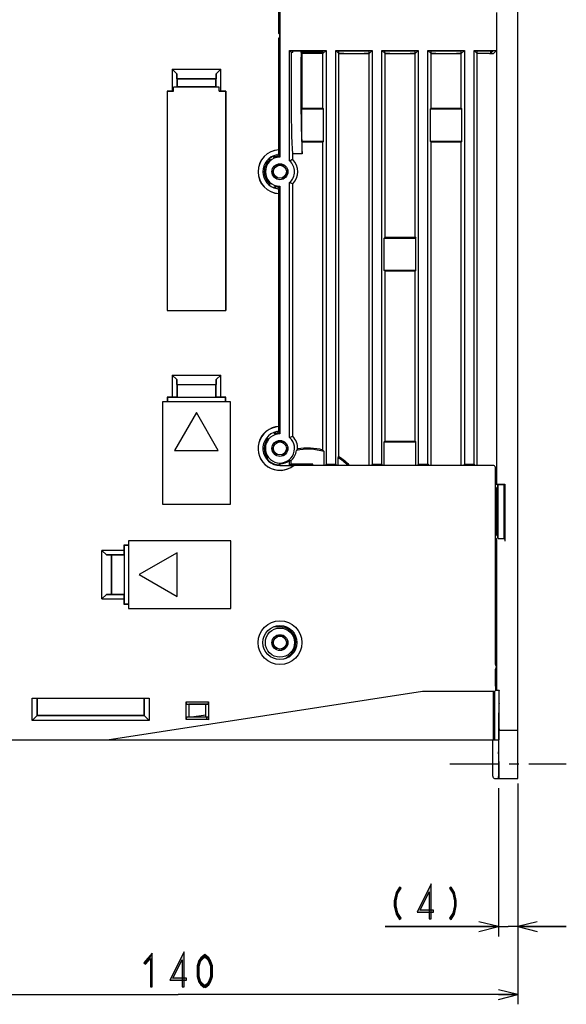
# Model space of a CAD drawing. Header units: millimetres. Extents: x 78 to 816, y 67 to 540.
# Tile 42 of 46: x 677 to 790, y 226 to 428. Entities that reach past the tile are written whole.
import ezdxf

# ---------------------------------------------------------------- set-up
doc = ezdxf.new("R2010")
doc.units = ezdxf.units.MM
doc.header["$LTSCALE"] = 0.319334
doc.linetypes.add('CENTER', pattern=[50.8, 31.75, -6.35, 6.35, -6.35])
doc.linetypes.add('HIDDEN', pattern=[9.525, 6.35, -3.175])
for name, color, linetype in [('ALL_AXIS', 7, 'Continuous'), ('ALL_DIM', 7, 'Continuous'), ('ALL_FEATURES', 7, 'Continuous'), ('DEFAULT_2', 7, 'Continuous')]:
    doc.layers.add(name, color=color, linetype=linetype)

# ---------------------------------------------------------------- blocks, each defined once
blk = doc.blocks.new('JZB_0001')
at = {"layer": 'ALL_DIM', "color": 2, "linetype": 'Continuous', "lineweight": 25}
for p, q in [((0, 45.98), (0, 0)), ((140, 44.46), (140, 0)), ((4, 3), (0, 2)), ((140, 2), (136, 3)), ((0, 2), (70, 2)), ((0, 2), (4, 1)), ((4, 2), (0, 2)), ((140, 2), (70, 2)), ((136, 1), (140, 2)), ((136, 2), (140, 2))]:
    blk.add_line(p, q, dxfattribs=at)
blk = doc.blocks.new('JZB_0002')
at = {"layer": 'ALL_DIM', "color": 2, "linetype": 'Continuous', "lineweight": 25}
for p, q in [((23.31, 30.5), (23.31, 0)), ((27.31, 31.5), (27.31, 0)), ((23.31, 2), (19.31, 3)), ((31.31, 3), (27.31, 2)), ((23.31, 2), (0, 2)), ((0, 2), (25.31, 2)), ((19.31, 1), (23.31, 2)), ((19.31, 2), (23.31, 2)), ((37.31, 2), (25.31, 2)), ((27.31, 2), (37.31, 2)), ((27.31, 2), (31.31, 1)), ((31.31, 2), (27.31, 2))]:
    blk.add_line(p, q, dxfattribs=at)

msp = doc.modelspace()

# ---------------------------------------------------------------- hatches: boundary and pattern name
at = {"layer": 'ALL_DIM', "linetype": 'Continuous', "lineweight": 25}
h = msp.add_hatch(color=2, dxfattribs=at)
h.dxf.hatch_style = 1
h.paths.add_polyline_path([(754.91, 248.51), (755.61, 249.61), (755.95, 249.39), (755.28, 248.36)])
h = msp.add_hatch(color=2, dxfattribs=at)
h.dxf.hatch_style = 1
h.paths.add_polyline_path([(759.24, 244.5), (762.17, 250.34), (761.77, 248.66), (759.89, 244.9)])
h = msp.add_hatch(color=2, dxfattribs=at)
h.dxf.hatch_style = 1
h.paths.add_polyline_path([(762.17, 250.34), (762.17, 243.1), (761.77, 243.1), (761.77, 248.66)])
h = msp.add_hatch(color=2, dxfattribs=at)
h.dxf.hatch_style = 1
h.paths.add_polyline_path([(766.6, 248.36), (765.93, 249.39), (766.27, 249.61), (766.98, 248.51)])
h = msp.add_hatch(color=2, dxfattribs=at)
h.dxf.hatch_style = 1
h.paths.add_polyline_path([(754.55, 246.85), (754.91, 248.51), (755.28, 248.36), (754.95, 246.81)])
h = msp.add_hatch(color=2, dxfattribs=at)
h.dxf.hatch_style = 1
h.paths.add_polyline_path([(766.93, 246.81), (766.6, 248.36), (766.98, 248.51), (767.33, 246.85)])
h = msp.add_hatch(color=2, dxfattribs=at)
h.dxf.hatch_style = 1
h.paths.add_polyline_path([(754.55, 245.75), (754.55, 246.85), (754.95, 246.81), (754.95, 245.79)])
h = msp.add_hatch(color=2, dxfattribs=at)
h.dxf.hatch_style = 1
h.paths.add_polyline_path([(754.91, 244.09), (754.55, 245.75), (754.95, 245.79), (755.28, 244.24)])
h = msp.add_hatch(color=2, dxfattribs=at)
h.dxf.hatch_style = 1
h.paths.add_polyline_path([(766.6, 244.24), (766.93, 245.79), (767.33, 245.75), (766.98, 244.09)])
h = msp.add_hatch(color=2, dxfattribs=at)
h.dxf.hatch_style = 1
h.paths.add_polyline_path([(766.93, 245.79), (766.93, 246.81), (767.33, 246.85), (767.33, 245.75)])
h = msp.add_hatch(color=2, dxfattribs=at)
h.dxf.hatch_style = 1
h.paths.add_polyline_path([(755.61, 242.99), (754.91, 244.09), (755.28, 244.24), (755.95, 243.21)])
h = msp.add_hatch(color=2, dxfattribs=at)
h.dxf.hatch_style = 1
h.paths.add_polyline_path([(762.66, 244.5), (759.24, 244.5), (759.89, 244.9), (762.66, 244.9)])
h = msp.add_hatch(color=2, dxfattribs=at)
h.dxf.hatch_style = 1
h.paths.add_polyline_path([(765.93, 243.21), (766.6, 244.24), (766.98, 244.09), (766.27, 242.99)])
h = msp.add_hatch(color=2, dxfattribs=at)
h.dxf.hatch_style = 1
h.paths.add_polyline_path([(704.3, 234.96), (703.27, 233.77), (702.97, 234.03), (704.7, 236.04)])
h = msp.add_hatch(color=2, dxfattribs=at)
h.dxf.hatch_style = 1
h.paths.add_polyline_path([(704.3, 229.1), (704.3, 234.96), (704.7, 236.04), (704.7, 229.1)])
h = msp.add_hatch(color=2, dxfattribs=at)
h.dxf.hatch_style = 1
h.paths.add_polyline_path([(708.3, 230.5), (711.23, 236.34), (710.83, 234.66), (708.95, 230.9)])
h = msp.add_hatch(color=2, dxfattribs=at)
h.dxf.hatch_style = 1
h.paths.add_polyline_path([(711.23, 236.34), (711.23, 229.1), (710.83, 229.1), (710.83, 234.66)])
h = msp.add_hatch(color=2, dxfattribs=at)
h.dxf.hatch_style = 1
h.paths.add_polyline_path([(715.5, 235.25), (714.97, 234.83), (714.67, 235.1), (715.5, 235.75)])
h = msp.add_hatch(color=2, dxfattribs=at)
h.dxf.hatch_style = 1
h.paths.add_polyline_path([(716.04, 234.83), (715.5, 235.25), (715.5, 235.75), (716.34, 235.1)])
h = msp.add_hatch(color=2, dxfattribs=at)
h.dxf.hatch_style = 1
h.paths.add_polyline_path([(714.65, 234.35), (714.33, 233.34), (713.93, 233.4), (714.29, 234.52)])
h = msp.add_hatch(color=2, dxfattribs=at)
h.dxf.hatch_style = 1
h.paths.add_polyline_path([(714.33, 233.34), (714.33, 231.26), (713.93, 231.2), (713.93, 233.4)])
h = msp.add_hatch(color=2, dxfattribs=at)
h.dxf.hatch_style = 1
h.paths.add_polyline_path([(714.97, 234.83), (714.65, 234.35), (714.29, 234.52), (714.67, 235.1)])
h = msp.add_hatch(color=2, dxfattribs=at)
h.dxf.hatch_style = 1
h.paths.add_polyline_path([(716.35, 234.35), (716.04, 234.83), (716.34, 235.1), (716.72, 234.52)])
h = msp.add_hatch(color=2, dxfattribs=at)
h.dxf.hatch_style = 1
h.paths.add_polyline_path([(716.68, 233.34), (716.35, 234.35), (716.72, 234.52), (717.08, 233.4)])
h = msp.add_hatch(color=2, dxfattribs=at)
h.dxf.hatch_style = 1
h.paths.add_polyline_path([(716.68, 231.26), (716.68, 233.34), (717.08, 233.4), (717.08, 231.2)])
h = msp.add_hatch(color=2, dxfattribs=at)
h.dxf.hatch_style = 1
h.paths.add_polyline_path([(714.33, 231.26), (714.65, 230.25), (714.29, 230.08), (713.93, 231.2)])
h = msp.add_hatch(color=2, dxfattribs=at)
h.dxf.hatch_style = 1
h.paths.add_polyline_path([(716.35, 230.25), (716.68, 231.26), (717.08, 231.2), (716.72, 230.08)])
h = msp.add_hatch(color=2, dxfattribs=at)
h.dxf.hatch_style = 1
h.paths.add_polyline_path([(711.72, 230.5), (708.3, 230.5), (708.95, 230.9), (711.72, 230.9)])
h = msp.add_hatch(color=2, dxfattribs=at)
h.dxf.hatch_style = 1
h.paths.add_polyline_path([(714.65, 230.25), (714.97, 229.77), (714.67, 229.5), (714.29, 230.08)])
h = msp.add_hatch(color=2, dxfattribs=at)
h.dxf.hatch_style = 1
h.paths.add_polyline_path([(714.97, 229.77), (715.63, 229.26), (715.38, 228.94), (714.67, 229.5)])
h = msp.add_hatch(color=2, dxfattribs=at)
h.dxf.hatch_style = 1
h.paths.add_polyline_path([(715.38, 229.26), (716.04, 229.77), (716.34, 229.5), (715.63, 228.94)])
h = msp.add_hatch(color=2, dxfattribs=at)
h.dxf.hatch_style = 1
h.paths.add_polyline_path([(716.04, 229.77), (716.35, 230.25), (716.72, 230.08), (716.34, 229.5)])

# ---------------------------------------------------------------- linework, layer by layer
at = {"color": 7, "linetype": 'Continuous', "lineweight": 25}
msp.add_arc((733.29, 297.9), 3.4, 72.687, 77.9143, dxfattribs=at)
at = {"layer": 'ALL_AXIS', "color": 7, "linetype": 'CENTER', "lineweight": 25}
msp.add_line((766.03, 275), (790, 275), dxfattribs=at)
at = {"layer": 'ALL_AXIS', "color": 7, "linetype": 'Continuous', "lineweight": 25}
msp.add_circle((731, 300), 3.5, dxfattribs=at)
at = {"layer": 'ALL_DIM', "color": 2, "linetype": 'Continuous', "lineweight": 25}
for p, q in [((755.61, 249.61), (754.91, 248.51)), ((755.95, 249.39), (755.61, 249.61)), ((762.17, 250.34), (759.24, 244.5)), ((762.17, 243.1), (762.17, 250.34)), ((766.27, 249.61), (765.93, 249.39)), ((766.98, 248.51), (766.27, 249.61)), ((754.91, 248.51), (754.55, 246.85)), ((754.95, 246.81), (755.28, 248.36)), ((755.28, 248.36), (755.95, 249.39)), ((759.89, 244.9), (761.77, 248.66)), ((761.77, 248.66), (761.77, 243.1)), ((765.93, 249.39), (766.6, 248.36)), ((766.6, 248.36), (766.93, 246.81)), ((767.33, 246.85), (766.98, 248.51)), ((754.55, 246.85), (754.55, 245.75)), ((754.55, 245.75), (754.91, 244.09)), ((754.95, 245.79), (754.95, 246.81)), ((755.28, 244.24), (754.95, 245.79)), ((766.93, 245.79), (766.6, 244.24)), ((766.93, 246.81), (766.93, 245.79)), ((766.98, 244.09), (767.33, 245.75)), ((767.33, 245.75), (767.33, 246.85)), ((754.91, 244.09), (755.61, 242.99)), ((755.95, 243.21), (755.28, 244.24)), ((759.24, 244.5), (762.66, 244.5)), ((762.66, 244.9), (759.89, 244.9)), ((762.66, 244.5), (762.66, 244.9)), ((766.6, 244.24), (765.93, 243.21)), ((766.27, 242.99), (766.98, 244.09)), ((755.61, 242.99), (755.95, 243.21)), ((761.77, 243.1), (762.17, 243.1)), ((765.93, 243.21), (766.27, 242.99)), ((704.7, 236.04), (702.97, 234.03)), ((704.7, 229.1), (704.7, 236.04)), ((711.23, 236.34), (708.3, 230.5)), ((711.23, 229.1), (711.23, 236.34)), ((715.5, 235.75), (714.67, 235.1)), ((716.34, 235.1), (715.5, 235.75)), ((702.97, 234.03), (703.27, 233.77)), ((703.27, 233.77), (704.3, 234.96)), ((704.3, 234.96), (704.3, 229.1)), ((708.95, 230.9), (710.83, 234.66)), ((710.83, 234.66), (710.83, 229.1)), ((714.29, 234.52), (713.93, 233.4)), ((713.93, 233.4), (713.93, 231.2)), ((714.67, 235.1), (714.29, 234.52)), ((714.33, 233.34), (714.65, 234.35)), ((714.33, 231.26), (714.33, 233.34)), ((714.65, 234.35), (714.97, 234.83)), ((714.97, 234.83), (715.5, 235.25)), ((715.5, 235.25), (716.04, 234.83)), ((716.04, 234.83), (716.35, 234.35)), ((716.72, 234.52), (716.34, 235.1)), ((716.35, 234.35), (716.68, 233.34)), ((716.68, 233.34), (716.68, 231.26)), ((717.08, 233.4), (716.72, 234.52)), ((717.08, 231.2), (717.08, 233.4)), ((714.65, 230.25), (714.33, 231.26)), ((716.68, 231.26), (716.35, 230.25)), ((708.3, 230.5), (711.72, 230.5)), ((711.72, 230.9), (708.95, 230.9)), ((711.72, 230.5), (711.72, 230.9)), ((713.93, 231.2), (714.29, 230.08)), ((714.29, 230.08), (714.67, 229.5)), ((714.97, 229.77), (714.65, 230.25)), ((714.67, 229.5), (715.38, 228.94)), ((715.63, 229.26), (714.97, 229.77)), ((716.04, 229.77), (715.38, 229.26)), ((715.38, 228.94), (715.63, 229.26)), ((715.38, 229.26), (715.63, 228.94)), ((715.63, 228.94), (716.34, 229.5)), ((716.35, 230.25), (716.04, 229.77)), ((716.34, 229.5), (716.72, 230.08)), ((716.72, 230.08), (717.08, 231.2)), ((704.3, 229.1), (704.7, 229.1)), ((710.83, 229.1), (711.23, 229.1))]:
    msp.add_line(p, q, dxfattribs=at)
at = {"layer": 'ALL_FEATURES', "color": 7, "linetype": 'Continuous', "lineweight": 25}
for p, q in [((780, 272), (780, 440)), ((731, 434.27), (731, 400)), ((730.8, 425.5), (730.8, 433.54)), ((775.65, 429.81), (775.65, 422)), ((775.66, 332.64), (775.66, 429.81)), ((730.8, 401.51), (730.8, 424.5)), ((730.8, 422.53), (730.83, 422.5)), ((730.83, 422.5), (730.8, 422.5)), ((730.83, 400.17), (730.83, 422.5)), ((733, 399.24), (733, 422)), ((733, 422), (740.5, 422)), ((733.41, 421.59), (733, 422)), ((733.64, 421.59), (733.63, 421.86)), ((734.63, 421.9), (738.87, 421.9)), ((735.36, 421.59), (735.36, 421.9)), ((735.43, 421.53), (735.41, 421.9)), ((740.5, 422), (739.85, 421.35)), ((739.86, 421.56), (739.87, 421.86)), ((740.5, 422), (740.5, 336.75)), ((742.5, 336.75), (742.5, 422)), ((742.5, 422), (750, 422)), ((743.15, 421.35), (742.5, 422)), ((743.15, 421.39), (743.13, 421.86)), ((744.13, 421.9), (748.37, 421.9)), ((750, 422), (749.35, 421.35)), ((749.35, 421.39), (749.37, 421.86)), ((750, 422), (750, 336.75)), ((752, 422), (759.5, 422)), ((752, 336.75), (752, 422)), ((752.65, 421.35), (752, 422)), ((752.65, 421.39), (752.63, 421.86)), ((753.63, 421.9), (757.87, 421.9)), ((759.5, 422), (758.85, 421.35)), ((758.85, 421.39), (758.87, 421.86)), ((759.5, 422), (759.5, 336.75)), ((761.5, 422), (769, 422)), ((761.5, 336.75), (761.5, 422)), ((762.15, 421.35), (761.5, 422)), ((762.15, 421.39), (762.13, 421.86)), ((763.13, 421.9), (767.37, 421.9)), ((769, 422), (768.35, 421.35)), ((768.35, 421.39), (768.37, 421.86)), ((769, 422), (769, 336.75)), ((771, 422), (775.65, 422)), ((771, 336.75), (771, 422)), ((771.65, 421.35), (771, 422)), ((771.65, 421.39), (771.63, 421.86)), ((772.63, 421.9), (774.91, 421.9)), ((774.35, 421.35), (774.91, 421.9)), ((774.37, 421.9), (774.35, 421.35)), ((775.65, 422), (775.03, 421.38)), ((733.64, 421.59), (733.41, 421.59)), ((735.36, 421.59), (735.6, 421.35)), ((738.86, 421.53), (735.43, 421.53)), ((735.6, 410.1), (735.6, 421.35)), ((739.85, 421.35), (735.6, 421.35)), ((739.85, 410.1), (739.85, 421.35)), ((743.15, 338.26), (743.15, 421.35)), ((743.15, 421.35), (749.35, 421.35)), ((749.35, 336.5), (749.35, 421.35)), ((752.65, 421.35), (758.85, 421.35)), ((752.65, 383.5), (752.65, 421.35)), ((758.85, 383.5), (758.85, 421.35)), ((762.15, 421.35), (768.35, 421.35)), ((762.15, 410.1), (762.15, 421.35)), ((768.35, 410.1), (768.35, 421.35)), ((774.2, 421.35), (771.65, 421.35)), ((771.65, 336.5), (771.65, 421.35)), ((774.2, 421.35), (774.35, 421.35)), ((708.8, 418.1), (708.8, 413.57)), ((708.8, 418.1), (718.8, 418.1)), ((708.8, 418.1), (709.73, 417.17)), ((717.87, 417.17), (718.8, 418.1)), ((718.8, 413.57), (718.8, 418.1)), ((709.76, 416.14), (709.73, 417.17)), ((709.73, 417.17), (709.73, 414.46)), ((709.76, 416.14), (717.84, 416.14)), ((709.76, 416.14), (709.8, 416.1)), ((709.8, 416.1), (709.8, 414.54)), ((717.8, 416.1), (709.8, 416.1)), ((717.84, 416.14), (717.8, 416.1)), ((717.8, 414.54), (717.8, 416.1)), ((717.87, 417.17), (717.84, 416.14)), ((717.87, 414.46), (717.87, 417.17)), ((709.73, 414.46), (709.1, 414.44)), ((709.1, 413.56), (709.1, 414.44)), ((718.5, 414.44), (709.1, 414.44)), ((709.73, 414.46), (709.8, 414.54)), ((709.8, 414.54), (717.8, 414.54)), ((717.8, 414.54), (717.87, 414.46)), ((717.87, 414.46), (718.5, 414.44)), ((718.5, 413.56), (718.5, 414.44)), ((707.73, 413.57), (707.73, 368.43)), ((708.8, 413.57), (707.73, 413.57)), ((707.73, 413.57), (707.74, 413.56)), ((707.74, 413.56), (707.74, 368.44)), ((707.74, 413.56), (709.1, 413.56)), ((709.1, 413.56), (708.8, 413.57)), ((718.8, 413.57), (718.5, 413.56)), ((718.5, 413.56), (719.86, 413.56)), ((719.87, 413.57), (718.8, 413.57)), ((719.87, 413.57), (719.86, 413.56)), ((719.86, 413.56), (719.86, 368.44)), ((719.87, 368.43), (719.87, 413.57)), ((735.6, 410.1), (735.48, 409.98)), ((735.48, 409.98), (739.97, 409.98)), ((735.48, 403.22), (735.48, 409.98)), ((735.6, 410.1), (739.85, 410.1)), ((739.85, 410.1), (739.97, 409.98)), ((739.97, 403.22), (739.97, 409.98)), ((762.15, 410.1), (762.03, 409.98)), ((762.03, 409.98), (768.47, 409.98)), ((762.03, 403.22), (762.03, 409.98)), ((762.15, 410.1), (768.35, 410.1)), ((768.35, 410.1), (768.47, 409.98)), ((768.47, 403.22), (768.47, 409.98)), ((739.97, 403.22), (735.48, 403.22)), ((735.6, 403.1), (735.48, 403.22)), ((739.85, 403.1), (735.6, 403.1)), ((735.6, 400.67), (735.6, 403.1)), ((739.85, 403.1), (739.97, 403.22)), ((739.85, 339.67), (739.85, 403.1)), ((768.47, 403.22), (762.03, 403.22)), ((762.15, 403.1), (762.03, 403.22)), ((768.35, 403.1), (762.15, 403.1)), ((762.15, 336.5), (762.15, 403.1)), ((768.35, 403.1), (768.47, 403.22)), ((768.35, 336.5), (768.35, 403.1)), ((728.87, 399.74), (728.83, 399.74)), ((729.5, 400.16), (729.5, 400.13)), ((729.8, 400.3), (729.8, 399.94)), ((730.78, 401.49), (730.8, 401.51)), ((730.78, 400.95), (730.78, 401.49)), ((735.6, 400.67), (733.65, 400.67)), ((733.65, 399.51), (733.65, 400.67)), ((728.95, 399.5), (728.53, 399.5)), ((728.53, 394.5), (728.95, 394.5)), ((730, 393.99), (730, 393.65)), ((730.83, 343.17), (730.83, 393.83)), ((731, 394), (731, 343)), ((733, 342.24), (733, 394.76)), ((733.65, 342.51), (733.65, 394.49)), ((730.78, 392.51), (730.78, 393.05)), ((730.78, 392.51), (730.8, 392.49)), ((730.8, 344.51), (730.8, 392.49)), ((752.65, 383.5), (752.49, 383.34)), ((752.49, 383.34), (759.01, 383.34)), ((752.49, 376.66), (752.49, 383.34)), ((752.65, 383.5), (758.85, 383.5)), ((758.85, 383.5), (759.01, 383.34)), ((759.01, 376.66), (759.01, 383.34)), ((759.01, 376.66), (752.49, 376.66)), ((752.65, 376.5), (752.49, 376.66)), ((758.85, 376.5), (752.65, 376.5)), ((752.65, 341.5), (752.65, 376.5)), ((758.85, 376.5), (759.01, 376.66)), ((758.85, 341.5), (758.85, 376.5)), ((707.73, 368.43), (707.74, 368.44)), ((707.73, 368.43), (719.87, 368.43)), ((707.74, 368.44), (719.86, 368.44)), ((719.87, 368.43), (719.86, 368.44)), ((708.8, 355.1), (718.8, 355.1)), ((708.8, 355.1), (709.73, 354.17)), ((708.8, 355.1), (708.8, 350.57)), ((717.87, 354.17), (718.8, 355.1)), ((718.8, 350.57), (718.8, 355.1)), ((709.76, 353.14), (709.73, 354.17)), ((709.73, 354.17), (709.73, 350.54)), ((709.76, 353.14), (717.84, 353.14)), ((709.76, 353.14), (709.8, 353.1)), ((717.8, 353.1), (709.8, 353.1)), ((709.8, 353.1), (709.8, 350.53)), ((717.84, 353.14), (717.8, 353.1)), ((717.8, 350.53), (717.8, 353.1)), ((717.87, 354.17), (717.84, 353.14)), ((717.87, 350.54), (717.87, 354.17)), ((720.8, 349.6), (706.8, 349.6)), ((706.8, 349.6), (706.8, 328.5)), ((708.8, 350.57), (707.73, 350.57)), ((707.73, 350.57), (707.8, 350.5)), ((707.73, 350.57), (707.73, 349.6)), ((709.77, 350.5), (707.8, 350.5)), ((707.8, 350.5), (707.8, 349.6)), ((709.73, 350.54), (708.8, 350.57)), ((709.73, 350.54), (709.77, 350.5)), ((709.77, 350.5), (709.8, 350.53)), ((709.8, 350.53), (717.8, 350.53)), ((717.83, 350.5), (717.8, 350.53)), ((717.87, 350.54), (717.83, 350.5)), ((719.8, 350.5), (717.83, 350.5)), ((718.8, 350.57), (717.87, 350.54)), ((719.87, 350.57), (718.8, 350.57)), ((719.87, 350.57), (719.8, 350.5)), ((719.8, 349.6), (719.8, 350.5)), ((719.87, 349.6), (719.87, 350.57)), ((720.8, 328.5), (720.8, 349.6)), ((713.8, 347.39), (709.3, 339.6)), ((718.3, 339.6), (713.8, 347.39)), ((730, 343.35), (730, 343.01)), ((730.78, 344.49), (730.8, 344.51)), ((730.78, 343.95), (730.78, 344.49)), ((728.46, 342), (728.11, 342)), ((752.65, 341.5), (752.49, 341.34)), ((752.49, 341.34), (759.01, 341.34)), ((752.49, 336.5), (752.49, 341.34)), ((752.65, 341.5), (758.85, 341.5)), ((758.85, 341.5), (759.01, 341.34)), ((759.01, 336.5), (759.01, 341.34)), ((709.3, 339.6), (718.3, 339.6)), ((740.09, 336.5), (740.09, 339.35)), ((728.11, 338), (728.46, 338)), ((731, 336.84), (731, 336.48)), ((733, 336.5), (733, 337.55)), ((733, 336.5), (733.24, 336.74)), ((733.24, 337.44), (733.24, 336.74)), ((737.74, 336.74), (733.24, 336.74)), ((737.5, 336.5), (737.74, 336.74)), ((737.74, 336.5), (737.74, 336.74)), ((740.5, 336.75), (740.34, 336.5)), ((740.5, 336.75), (742.5, 336.75)), ((742.5, 336.75), (742.66, 336.5)), ((743.15, 338.26), (742.91, 338.12)), ((742.91, 338.12), (742.91, 336.5)), ((750, 336.75), (749.84, 336.5)), ((750, 336.75), (752, 336.75)), ((752, 336.75), (752.16, 336.5)), ((759.5, 336.75), (759.34, 336.5)), ((759.5, 336.75), (761.5, 336.75)), ((761.5, 336.75), (761.66, 336.5)), ((769, 336.75), (768.84, 336.5)), ((769, 336.75), (771, 336.75)), ((771, 336.75), (771.16, 336.5)), ((730.76, 336.6), (730.76, 336.51)), ((731, 336.48), (733.81, 336.48)), ((774.9, 336.5), (733, 336.5)), ((733.81, 336.48), (733.86, 336.5)), ((775.4, 295.5), (775.4, 336)), ((775.4, 332.51), (775.66, 332.64)), ((775.66, 332.64), (777.3, 332.64)), ((777.2, 332.54), (777.3, 332.64)), ((777.3, 332.64), (777.3, 320.87)), ((775.4, 332.05), (775.7, 331.6)), ((775.7, 331.6), (775.9, 331.6)), ((775.7, 322.4), (775.7, 331.6)), ((775.84, 332.44), (775.93, 332.53)), ((775.89, 332.49), (775.89, 332.49)), ((775.9, 322.01), (775.9, 332.15)), ((775.93, 332.53), (777.2, 332.54)), ((775.93, 321.47), (775.93, 332.53)), ((777.2, 321.46), (777.2, 332.54)), ((706.8, 328.5), (720.8, 328.5)), ((720.9, 321), (699.8, 321)), ((699.8, 321), (699.8, 307)), ((720.9, 307), (720.9, 321)), ((775.7, 322.4), (775.4, 321.95)), ((775.64, 321.37), (775.4, 321.49)), ((775.66, 290.19), (775.66, 320.87)), ((775.9, 322.4), (775.7, 322.4)), ((775.83, 322.4), (775.83, 321.91)), ((775.84, 321.56), (775.93, 321.47)), ((775.89, 321.53), (775.89, 321.51)), ((775.89, 321.51), (775.89, 321.51)), ((775.93, 321.47), (777.2, 321.46)), ((777.2, 321.46), (777.29, 321.37)), ((698.83, 319), (694.3, 319)), ((695.23, 318.07), (694.3, 319)), ((694.3, 309), (694.3, 319)), ((699.8, 320.07), (698.83, 320.07)), ((698.83, 320.07), (698.9, 320)), ((698.83, 320.07), (698.83, 319)), ((698.83, 319), (698.86, 318.07)), ((699.8, 320), (698.9, 320)), ((698.9, 320), (698.9, 318.03)), ((709.8, 318.5), (702.01, 314)), ((709.8, 309.5), (709.8, 318.5)), ((698.86, 318.07), (695.23, 318.07)), ((695.23, 318.07), (696.26, 318.04)), ((696.26, 318.04), (696.3, 318)), ((696.26, 309.96), (696.26, 318.04)), ((698.87, 318), (696.3, 318)), ((696.3, 318), (696.3, 310)), ((698.86, 318.07), (698.9, 318.03)), ((698.9, 318.03), (698.87, 318)), ((698.87, 318), (698.87, 310)), ((702.01, 314), (709.8, 309.5)), ((694.3, 309), (695.23, 309.93)), ((694.3, 309), (698.83, 309)), ((696.26, 309.96), (695.23, 309.93)), ((695.23, 309.93), (698.86, 309.93)), ((696.26, 309.96), (696.3, 310)), ((696.3, 310), (698.87, 310)), ((698.86, 309.93), (698.83, 309)), ((698.83, 309), (698.83, 307.93)), ((698.86, 309.93), (698.9, 309.97)), ((698.9, 309.97), (698.87, 310)), ((698.9, 309.97), (698.9, 308)), ((698.83, 307.93), (698.9, 308)), ((698.83, 307.93), (699.8, 307.93)), ((698.9, 308), (699.8, 308)), ((699.8, 307), (720.9, 307)), ((731, 303.25), (729.71, 303.25)), ((732.11, 296.7), (733.08, 297.5)), ((775.4, 291), (775.4, 294.5)), ((775.66, 290.19), (775.38, 290.05)), ((775.66, 290.19), (776.18, 290.19)), ((776.18, 290.19), (776.1, 290.02)), ((776.18, 282.74), (776.18, 290.19)), ((679.97, 288.53), (704.03, 288.53)), ((679.97, 288.53), (680.98, 288.52)), ((679.97, 283.97), (679.97, 288.53)), ((680.98, 288.52), (681, 288.5)), ((680.98, 284.98), (680.98, 288.52)), ((703, 288.5), (681, 288.5)), ((681, 288.5), (681, 285)), ((695.4, 280), (760.4, 290)), ((703.02, 288.52), (703, 288.5)), ((703, 285), (703, 288.5)), ((703.02, 288.52), (704.03, 288.53)), ((703.02, 288.52), (703.02, 284.98)), ((704.03, 288.53), (704.03, 283.97)), ((760.4, 290), (775.37, 290)), ((775.02, 280), (775.03, 290)), ((775.28, 281), (775.28, 289.02)), ((776.09, 289.27), (776.09, 281)), ((711.7, 287.83), (716.3, 287.83)), ((711.83, 287.33), (711.7, 287.83)), ((711.7, 284.17), (711.7, 287.83)), ((711.83, 287.33), (716.17, 287.33)), ((711.83, 287.33), (712.24, 287.3)), ((715.76, 287.3), (712.24, 287.3)), ((712.24, 287.3), (712.24, 284.7)), ((716.17, 287.33), (715.76, 287.3)), ((715.76, 284.7), (715.76, 287.3)), ((716.3, 287.83), (716.17, 287.33)), ((716.3, 287.83), (716.3, 284.23)), ((679.97, 283.97), (681, 285)), ((704.03, 283.97), (679.97, 283.97)), ((703.02, 284.98), (680.98, 284.98)), ((681, 285), (703, 285)), ((703, 285), (704.03, 283.97)), ((711.7, 284.17), (711.83, 284.67)), ((715.95, 284.17), (711.7, 284.17)), ((711.83, 284.67), (712.24, 284.7)), ((715.95, 284.67), (711.83, 284.67)), ((712.24, 284.7), (715.76, 284.7)), ((712.8, 284.7), (715.76, 285.16)), ((716.17, 284.67), (715.76, 284.7)), ((716.17, 284.67), (715.95, 284.67)), ((715.95, 284.17), (715.95, 284.67)), ((716.3, 284.12), (715.95, 284.17)), ((775.16, 285.92), (775.17, 285.57)), ((775.17, 285.02), (775.17, 282.65)), ((776.12, 272.74), (776.12, 285.52)), ((776.16, 282.22), (776.16, 285.52)), ((775.02, 282.1), (775.07, 282.1)), ((775.07, 282.1), (775.16, 282.15)), ((775.07, 280), (775.07, 282.1)), ((776.16, 282.22), (776.16, 282.08)), ((776.17, 282), (780, 282)), ((640, 280), (695.4, 280)), ((695.5, 280), (776.08, 280)), ((774.86, 272.5), (774.86, 280)), ((776, 280), (776, 272)), ((776.07, 275.52), (776.07, 272.5)), ((775.36, 272), (780, 272)), ((776.03, 272.22), (776.03, 272.4)), ((776.03, 272.08), (776.03, 272.22)), ((776.07, 272.5), (776.07, 272.31))]:
    msp.add_line(p, q, dxfattribs=at)
for points in [[(730.8, 424.5), (730.91, 424.65), (730.98, 424.82), (731, 425), (730.98, 425.18), (730.91, 425.35), (730.8, 425.5)], [(733.63, 421.86), (733.67, 421.87), (733.77, 421.88), (733.93, 421.89), (734.13, 421.89), (734.37, 421.89), (734.63, 421.9)], [(738.87, 421.9), (739.13, 421.89), (739.37, 421.89), (739.57, 421.89), (739.73, 421.88), (739.83, 421.87), (739.87, 421.86)], [(743.13, 421.86), (743.17, 421.87), (743.27, 421.88), (743.43, 421.89), (743.63, 421.89), (743.87, 421.89), (744.13, 421.9)], [(748.37, 421.9), (748.63, 421.89), (748.87, 421.89), (749.07, 421.89), (749.23, 421.88), (749.33, 421.87), (749.37, 421.86)], [(752.63, 421.86), (752.67, 421.87), (752.77, 421.88), (752.93, 421.89), (753.13, 421.89), (753.37, 421.89), (753.63, 421.9)], [(757.87, 421.9), (758.13, 421.89), (758.37, 421.89), (758.57, 421.89), (758.73, 421.88), (758.83, 421.87), (758.87, 421.86)], [(762.13, 421.86), (762.17, 421.87), (762.27, 421.88), (762.43, 421.89), (762.63, 421.89), (762.87, 421.89), (763.13, 421.9)], [(767.37, 421.9), (767.63, 421.89), (767.87, 421.89), (768.07, 421.89), (768.23, 421.88), (768.33, 421.87), (768.37, 421.86)], [(771.63, 421.86), (771.67, 421.87), (771.77, 421.88), (771.93, 421.89), (772.13, 421.89), (772.37, 421.89), (772.63, 421.9)], [(733.65, 400.67), (733.59, 401.71), (733.53, 402.97), (733.48, 404.42), (733.44, 406.05), (733.41, 407.83), (733.38, 409.72), (733.36, 411.69), (733.35, 413.71), (733.35, 415.75), (733.36, 417.76), (733.38, 419.72), (733.41, 421.59)], [(735.36, 421.59), (735.33, 419.72), (735.32, 417.76), (735.3, 415.75), (735.3, 413.71), (735.31, 411.69), (735.33, 409.72), (735.36, 407.83), (735.39, 406.05), (735.43, 404.42), (735.48, 402.96), (735.54, 401.71), (735.6, 400.67)], [(739.86, 421.56), (739.82, 421.55), (739.72, 421.54), (739.56, 421.54), (739.36, 421.53), (739.11, 421.53), (738.86, 421.53)], [(744.15, 421.35), (743.89, 421.35), (743.65, 421.36), (743.44, 421.36), (743.28, 421.37), (743.18, 421.38), (743.15, 421.39)], [(749.35, 421.39), (749.32, 421.38), (749.22, 421.37), (749.06, 421.36), (748.85, 421.36), (748.61, 421.35), (748.35, 421.35)], [(753.65, 421.35), (753.39, 421.35), (753.15, 421.36), (752.94, 421.36), (752.78, 421.37), (752.68, 421.38), (752.65, 421.39)], [(758.85, 421.39), (758.82, 421.38), (758.72, 421.37), (758.56, 421.36), (758.35, 421.36), (758.11, 421.35), (757.85, 421.35)], [(763.15, 421.35), (762.89, 421.35), (762.65, 421.36), (762.44, 421.36), (762.28, 421.37), (762.18, 421.38), (762.15, 421.39)], [(768.35, 421.39), (768.32, 421.38), (768.22, 421.37), (768.06, 421.36), (767.85, 421.36), (767.61, 421.35), (767.35, 421.35)], [(772.65, 421.35), (772.39, 421.35), (772.15, 421.36), (771.94, 421.36), (771.78, 421.37), (771.68, 421.38), (771.65, 421.39)], [(774.35, 421.35), (774.57, 421.36), (774.76, 421.36), (774.9, 421.37), (775, 421.38), (775.03, 421.38)], [(728.87, 399.74), (728.9, 399.66), (728.95, 399.5)], [(729.5, 400.13), (729.6, 400.07), (729.7, 400.01), (729.8, 399.94)], [(730.37, 400.46), (730.5, 400.5), (730.62, 400.58), (730.71, 400.69), (730.76, 400.82), (730.78, 400.95)], [(730.83, 400.17), (730.88, 400.11), (730.94, 400.06), (731, 400)], [(733.65, 399.51), (733.43, 399.42), (733.21, 399.33), (733, 399.24)], [(728.86, 394.23), (728.88, 394.29), (728.92, 394.4), (728.95, 394.5)], [(729.66, 393.75), (729.75, 393.81), (729.88, 393.9), (730, 393.99)], [(730.78, 393.05), (730.76, 393.18), (730.71, 393.31), (730.62, 393.42), (730.5, 393.5), (730.37, 393.54)], [(730.83, 393.83), (730.88, 393.89), (730.94, 393.94), (731, 394)], [(733.65, 394.49), (733.43, 394.58), (733.21, 394.67), (733, 394.76)], [(729.66, 343.25), (729.75, 343.19), (729.88, 343.1), (730, 343.01)], [(730.37, 343.46), (730.5, 343.5), (730.62, 343.58), (730.71, 343.69), (730.76, 343.82), (730.78, 343.95)], [(730.83, 343.17), (730.88, 343.11), (730.94, 343.06), (731, 343)], [(728.34, 342.27), (728.36, 342.21), (728.41, 342.1), (728.46, 342)], [(733.65, 342.51), (733.43, 342.42), (733.21, 342.33), (733, 342.24)], [(734.65, 339.89), (734.56, 339.79), (734.47, 339.69), (734.38, 339.59)], [(739.85, 339.67), (739.93, 339.57), (740.01, 339.46), (740.09, 339.35)], [(728.39, 337.84), (728.44, 337.95), (728.46, 338)], [(728.39, 337.84), (728.4, 337.82), (728.44, 337.77), (728.5, 337.69), (728.6, 337.59), (728.72, 337.47), (728.87, 337.34)], [(730.76, 336.6), (730.84, 336.68), (730.92, 336.76), (731, 336.84)], [(733.24, 337.44), (733.16, 337.47), (733.08, 337.51), (733, 337.55)], [(775.4, 336), (775.38, 336.15), (775.3, 336.29), (775.19, 336.4), (775.05, 336.48), (774.9, 336.5)], [(775.84, 332.44), (775.83, 332.41), (775.83, 332.34)], [(775.83, 332.34), (775.83, 332.23), (775.83, 331.6)], [(775.89, 332.49), (775.89, 332.47), (775.9, 332.4)], [(775.9, 332.4), (775.9, 332.29), (775.9, 332.15)], [(775.66, 320.87), (775.66, 321.02), (775.66, 321.16), (775.65, 321.27), (775.65, 321.34), (775.64, 321.37)], [(775.83, 321.91), (775.83, 321.77), (775.83, 321.66)], [(775.83, 321.66), (775.83, 321.59), (775.84, 321.56)], [(775.9, 322.01), (775.9, 321.85), (775.9, 321.71), (775.9, 321.6), (775.89, 321.53)], [(777.29, 321.37), (777.29, 321.34), (777.3, 321.27), (777.3, 321.16), (777.3, 321.02)], [(775.4, 294.5), (775.51, 294.65), (775.58, 294.82), (775.6, 295), (775.58, 295.18), (775.51, 295.35), (775.4, 295.5)], [(775.4, 291), (775.4, 290.74), (775.4, 290.5), (775.39, 290.29), (775.38, 290.13), (775.37, 290.03), (775.37, 290)], [(775.28, 289.02), (775.28, 289.27), (775.28, 289.51), (775.29, 289.72), (775.29, 289.88), (775.3, 289.98), (775.31, 290)], [(776.1, 290.02), (776.09, 289.98), (776.09, 289.88), (776.09, 289.72), (776.09, 289.27)], [(776.14, 287.5), (776.14, 287.49), (776.13, 287.38), (776.13, 287.16), (776.13, 286.86), (776.12, 286.47), (776.12, 286.02), (776.12, 285.52)], [(776.16, 285.52), (776.16, 286.02), (776.16, 286.47), (776.15, 286.86), (776.15, 287.16), (776.15, 287.38), (776.14, 287.49), (776.14, 287.5)], [(716.17, 284.67), (716.23, 284.4), (716.3, 284.12)], [(716.3, 284.23), (716.3, 284.17), (716.3, 284.12)], [(775.17, 285.57), (775.17, 285.22), (775.17, 285.02)], [(775.17, 282.65), (775.17, 282.49), (775.17, 282.35), (775.17, 282.24), (775.16, 282.17), (775.16, 282.15)], [(776.16, 282.08), (776.16, 282.04), (776.16, 282.01), (776.17, 282)], [(776.17, 282), (776.18, 282.03), (776.18, 282.13), (776.18, 282.29), (776.18, 282.74)], [(775.24, 280), (775.25, 280.03), (775.26, 280.13), (775.27, 280.29), (775.27, 280.5), (775.27, 280.74), (775.28, 281)], [(776.09, 281), (776.09, 280.5), (776.08, 280.29), (776.08, 280.13), (776.08, 280.03), (776.08, 280)], [(776.05, 277.5), (776.05, 277.49), (776.05, 277.38), (776.04, 277.16), (776.04, 276.86), (776.03, 276.47), (776.03, 276.02), (776.03, 275.52), (776.03, 272.4)], [(776.07, 275.52), (776.07, 276.02), (776.07, 276.47), (776.07, 276.86), (776.06, 277.16), (776.06, 277.38), (776.05, 277.49), (776.05, 277.5)], [(774.86, 272.5), (774.88, 272.35), (774.96, 272.21), (775.07, 272.1), (775.21, 272.02), (775.36, 272)], [(776.03, 272), (776.03, 272.01), (776.03, 272.04), (776.03, 272.08)], [(776.07, 272.31), (776.07, 272.22), (776.08, 272.08)], [(776.08, 272.08), (776.08, 272.04), (776.08, 272.01), (776.08, 272)], [(776.11, 272), (776.11, 272.03), (776.11, 272.13), (776.12, 272.29), (776.12, 272.74)]]:
    msp.add_lwpolyline(points, dxfattribs=at)
for centre, radius in [((731, 397), 1.64), ((731, 397), 1.34), ((731, 340), 1.64), ((731, 340), 1.34), ((731, 300), 4.52), ((731, 300), 4.5), ((731, 300), 3.01), ((731, 300), 1.64), ((731, 300), 1.34)]:
    msp.add_circle(centre, radius, dxfattribs=at)
for centre, radius, start, end in [((731, 397), 4.52, 92.5375, 267.4625), ((731, 397), 4.5, 92.7699, 267.2301), ((731, 397), 3.52, 100.2838, 259.7162), ((731, 397), 3, 90, 270), ((731, 397), 3.48, 115.5753, 127.8445), ((731, 397), 3.18, 93.1524, 112.2064), ((731, 397), 3.23, 129.3067, 230.6933), ((731, 397), 3, 311.8022, 48.1978), ((731, 397), 3.65, 316.5436, 43.4564), ((731, 397), 3.18, 251.642, 266.8476), ((731, 340), 4.52, 92.5375, 309.2157), ((731, 340), 4.5, 92.7699, 308.5874), ((731, 340), 3.52, 100.2838, 270), ((731, 340), 3, 90, 48.1978), ((731, 340), 3.18, 93.1524, 108.358), ((731, 340), 3.23, 141.7559, 218.2441), ((731, 340), 3.65, 358.3019, 43.4564), ((731, 340), 3.41, 311.1497, 353.1294), ((736.75, 327.9), 11.93, 73.7174, 101.453), ((736.75, 327.9), 12.17, 75.2461, 99.9403), ((731, 340), 3.41, 231.2906, 265.9428), ((731, 340), 3.16, 270, 309.1972), ((736.75, 327.9), 11.93, 46.2226, 58.9406), ((736.75, 327.9), 12.17, 45.0074, 58.2883), ((731, 300), 3.25, 309.7784, 90)]:
    msp.add_arc(centre, radius, start, end, dxfattribs=at)
at = {"layer": 'DEFAULT_2', "color": 8, "linetype": 'HIDDEN', "lineweight": 25}
for centre in [(731, 397), (731, 340), (731, 300)]:
    msp.add_circle(centre, 1.5, dxfattribs=at)

# ---------------------------------------------------------------- block references
for name, p in [('JZB_0001', (640, 225.5)), ('JZB_0002', (752.69, 239.5))]:
    msp.add_blockref(name, p)

doc.saveas('drawing.dxf')
